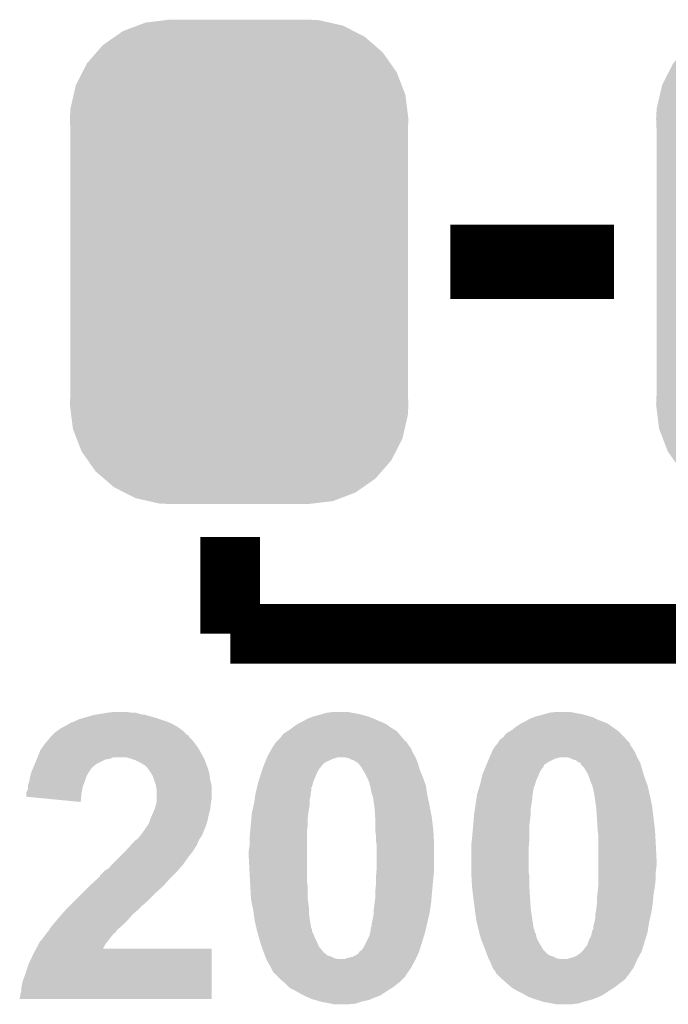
# Model space of a CAD drawing. Extents: x -1.3 to 24.2, y -3.9 to 53.4.
# Tile 25 of 44: x 11.5 to 13.7, y 12.2 to 15.6. Entities that reach past the tile are written whole.
import ezdxf

# ---------------------------------------------------------------- set-up
doc = ezdxf.new("R2010")
doc.units = 0
doc.layers.get('0').update_dxf_attribs({"linetype": 'CONTINUOUS'})
doc.layers.add('CURRENT_13_CLICK_V100_GTO', color=14, linetype='CONTINUOUS')
doc.layers.add('CURRENT_13_CLICK_V100_GTS', color=12, linetype='CONTINUOUS')

# ---------------------------------------------------------------- blocks, each defined once
blk = doc.blocks.new('CUSTOM_55')
for points in [[(-0.346778, 0.80667), (-0.319758, 0.816954), (0.353772, 0.80667), (0.308544, 0.816954)], [(-0.319758, 0.816954), (-0.25199, 0.82504), (0.308544, 0.816954), (0.27298, 0.82504)], [(-0.25199, 0.82504), (-0.23749, 0.82677), (0.27298, 0.82504), (0.23749, 0.82677)], [(-0.423346, 0.769256), (-0.397192, 0.787482), (0.427696, 0.769256), (0.391686, 0.787482)], [(-0.397192, 0.787482), (-0.346778, 0.80667), (0.391686, 0.787482), (0.353772, 0.80667)], [(-0.48704, 0.715032), (-0.465166, 0.74011), (0.49034, 0.715032), (0.461368, 0.74011)], [(-0.465166, 0.74011), (-0.423346, 0.769256), (0.461368, 0.74011), (0.427696, 0.769256)], [(-0.519626, 0.67767), (-0.48704, 0.715032), (0.516586, 0.67767), (0.49034, 0.715032)], [(-0.535174, 0.647234), (-0.519626, 0.67767), (0.537964, 0.647234), (0.516586, 0.67767)], [(-0.557316, 0.603886), (-0.535174, 0.647234), (0.55465, 0.603886), (0.537964, 0.647234)], [(-0.565176, 0.569912), (-0.557316, 0.603886), (0.567726, 0.569912), (0.55465, 0.603886)], [(-0.575988, 0.523164), (-0.565176, 0.569912), (0.573482, 0.523164), (0.567726, 0.569912)], [(-0.57785, 0.48768), (-0.575988, 0.523164), (0.57785, 0.48768), (0.573482, 0.523164)], [(-0.57658, 0.458364), (-0.57785, 0.48768), (0.57658, 0.458364), (0.57785, 0.48768)], [(-0.57658, 0.45836), (-0.57658, 0.458364), (0.57658, 0.45836), (0.57658, 0.458364)], [(-0.57658, -0.45836), (-0.57658, 0.45836), (0.57658, -0.45836), (0.57658, 0.45836)], [(-0.57785, -0.48768), (-0.576582, -0.458364), (0.57785, -0.48768), (0.57658, -0.458364)], [(-0.576582, -0.458364), (-0.57658, -0.45836), (0.57658, -0.458364), (0.57658, -0.45836)], [(-0.57348, -0.523164), (-0.57785, -0.48768), (0.575988, -0.523164), (0.57785, -0.48768)], [(-0.567726, -0.569912), (-0.57348, -0.523164), (0.565174, -0.569912), (0.575988, -0.523164)], [(-0.554648, -0.603886), (-0.567726, -0.569912), (0.557316, -0.603886), (0.565174, -0.569912)], [(-0.537964, -0.647234), (-0.554648, -0.603886), (0.535172, -0.647234), (0.557316, -0.603886)], [(-0.516584, -0.67767), (-0.537964, -0.647234), (0.519626, -0.67767), (0.535172, -0.647234)], [(-0.49034, -0.715032), (-0.516584, -0.67767), (0.487038, -0.715032), (0.519626, -0.67767)], [(-0.461366, -0.74011), (-0.49034, -0.715032), (0.465166, -0.74011), (0.487038, -0.715032)], [(-0.427696, -0.769256), (-0.461366, -0.74011), (0.423344, -0.769256), (0.465166, -0.74011)], [(-0.391684, -0.787482), (-0.427696, -0.769256), (0.397192, -0.787482), (0.423344, -0.769256)], [(-0.353772, -0.80667), (-0.391684, -0.787482), (0.346776, -0.80667), (0.397192, -0.787482)], [(-0.308542, -0.816954), (-0.353772, -0.80667), (0.319758, -0.816954), (0.346776, -0.80667)], [(-0.27298, -0.82504), (-0.308542, -0.816954), (0.251988, -0.82504), (0.319758, -0.816954)], [(-0.23749, -0.82677), (-0.27298, -0.82504), (0.23749, -0.82677), (0.251988, -0.82504)]]:
    blk.add_solid(points)

msp = doc.modelspace()

# ---------------------------------------------------------------- linework, layer by layer
at = {"layer": 'CURRENT_13_CLICK_V100_GTO'}
for points, const_width in [([(13.00226, 14.7828), (13.56106, 14.7828)], 0.254), ([(12.25042, 13.5128), (12.25042, 13.843)], 0.2032), ([(12.25042, 13.5128), (14.02842, 13.5128)], 0.2032)]:
    msp.add_lwpolyline(points, dxfattribs=dict(at, const_width=const_width))
for points in [[(11.831318, 13.24356), (11.854182, 13.2461), (11.912602, 13.24356), (11.899898, 13.2461)], [(12.580622, 13.24356), (12.603482, 13.2461), (12.66444, 13.24356), (12.654278, 13.2461)], [(13.340082, 13.24356), (13.362942, 13.2461), (13.4239, 13.24356), (13.411198, 13.2461)], [(11.704316, 13.208), (11.71702, 13.21308), (12.046374, 13.208), (12.034518, 13.21308)], [(11.71702, 13.21308), (11.732262, 13.220702), (12.034518, 13.21308), (12.011654, 13.220702)], [(11.732262, 13.220702), (11.750036, 13.22578), (12.011654, 13.220702), (11.99642, 13.22578)], [(11.750036, 13.22578), (11.7856, 13.23594), (11.99642, 13.22578), (11.960862, 13.23594)], [(11.7856, 13.23594), (11.800838, 13.23848), (11.960862, 13.23594), (11.943082, 13.23848)], [(11.800838, 13.23848), (11.831306, 13.243558), (11.943082, 13.23848), (11.927842, 13.243558)], [(11.831306, 13.243558), (11.831318, 13.24356), (11.927842, 13.243558), (11.912602, 13.24356)], [(12.481562, 13.20546), (12.496798, 13.21308), (12.781278, 13.20546), (12.7635, 13.21308)], [(12.496798, 13.21308), (12.51458, 13.22324), (12.7635, 13.21308), (12.739796, 13.22324)], [(12.51458, 13.22324), (12.528128, 13.22832), (12.739796, 13.22324), (12.727942, 13.22832)], [(12.528128, 13.22832), (12.534902, 13.23086), (12.727942, 13.22832), (12.719052, 13.23086)], [(12.534902, 13.23086), (12.555218, 13.23594), (12.719052, 13.23086), (12.701272, 13.23594)], [(12.555218, 13.23594), (12.563686, 13.23848), (12.701272, 13.23594), (12.69238, 13.23848)], [(12.563686, 13.23848), (12.572154, 13.24102), (12.69238, 13.23848), (12.67968, 13.24102)], [(12.572154, 13.24102), (12.580622, 13.24356), (12.67968, 13.24102), (12.66444, 13.24356)], [(13.241022, 13.20546), (13.256258, 13.21308), (13.540738, 13.20546), (13.52296, 13.21308)], [(13.256258, 13.21308), (13.269594, 13.2207), (13.52296, 13.21308), (13.50264, 13.2207)], [(13.269594, 13.2207), (13.27404, 13.22324), (13.50264, 13.2207), (13.49756, 13.22324)], [(13.27404, 13.22324), (13.287588, 13.22832), (13.49756, 13.22324), (13.4874, 13.22832)], [(13.287588, 13.22832), (13.294362, 13.23086), (13.4874, 13.22832), (13.478512, 13.23086)], [(13.294362, 13.23086), (13.314678, 13.23594), (13.478512, 13.23086), (13.460732, 13.23594)], [(13.314678, 13.23594), (13.323146, 13.23848), (13.460732, 13.23594), (13.451842, 13.23848)], [(13.323146, 13.23848), (13.331614, 13.24102), (13.451842, 13.23848), (13.4366, 13.24102)], [(13.331614, 13.24102), (13.340082, 13.24356), (13.4366, 13.24102), (13.4239, 13.24356)], [(11.64336, 13.16736), (11.656064, 13.18006), (12.103104, 13.16736), (12.090402, 13.18006)], [(11.656064, 13.18006), (11.658606, 13.180066), (12.090402, 13.18006), (12.090396, 13.180066)], [(11.658606, 13.180066), (11.661138, 13.182598), (12.090396, 13.180066), (12.087862, 13.182598)], [(11.661138, 13.182598), (11.661144, 13.182602), (12.087862, 13.182598), (12.087858, 13.182602)], [(11.661144, 13.182602), (11.666218, 13.185142), (12.087858, 13.182602), (12.084302, 13.185142)], [(11.666218, 13.185142), (11.671304, 13.190222), (12.084302, 13.185142), (12.077192, 13.190222)], [(11.671304, 13.190222), (11.681458, 13.1953), (12.077192, 13.190222), (12.070082, 13.1953)], [(11.681458, 13.1953), (11.691618, 13.20038), (12.070082, 13.1953), (12.061192, 13.20038)], [(11.691618, 13.20038), (11.700082, 13.20546), (12.061192, 13.20038), (12.052302, 13.20546)], [(11.700082, 13.20546), (11.704316, 13.208), (12.052302, 13.20546), (12.046374, 13.208)], [(12.440922, 13.177522), (12.445148, 13.180058), (12.821558, 13.177522), (12.819382, 13.180058)], [(12.445148, 13.180058), (12.45362, 13.18514), (12.819382, 13.180058), (12.811252, 13.18514)], [(12.45362, 13.18514), (12.463144, 13.19276), (12.811252, 13.18514), (12.79906, 13.19276)], [(12.463144, 13.19276), (12.46632, 13.1953), (12.79906, 13.19276), (12.795504, 13.1953)], [(12.46632, 13.1953), (12.481558, 13.205458), (12.795504, 13.1953), (12.781282, 13.205458)], [(12.481558, 13.205458), (12.481562, 13.20546), (12.781282, 13.205458), (12.781278, 13.20546)], [(13.200382, 13.177522), (13.204608, 13.180058), (13.578838, 13.177522), (13.576302, 13.180058)], [(13.204608, 13.180058), (13.21308, 13.18514), (13.576302, 13.180058), (13.569188, 13.18514)], [(13.21308, 13.18514), (13.22578, 13.1953), (13.569188, 13.18514), (13.554964, 13.1953)], [(13.22578, 13.1953), (13.241018, 13.205458), (13.554964, 13.1953), (13.540742, 13.205458)], [(13.241018, 13.205458), (13.241022, 13.20546), (13.540742, 13.205458), (13.540738, 13.20546)], [(11.61542, 13.13434), (11.626, 13.147038), (12.132946, 13.13434), (12.12342, 13.147038)], [(11.626, 13.147038), (11.636588, 13.159742), (12.12342, 13.147038), (12.110722, 13.159742)], [(11.636588, 13.159742), (11.640816, 13.164816), (12.110722, 13.159742), (12.108182, 13.164816)], [(11.640816, 13.164816), (11.640818, 13.164818), (12.108182, 13.164816), (12.108182, 13.164818)], [(11.640818, 13.164818), (11.643354, 13.167354), (12.108182, 13.164818), (12.105646, 13.167354)], [(11.643354, 13.167354), (11.64336, 13.16736), (12.105646, 13.167354), (12.103104, 13.16736)], [(12.404512, 13.139418), (12.407888, 13.144484), (12.854942, 13.139418), (12.852406, 13.144484)], [(12.407888, 13.144484), (12.4079, 13.1445), (12.852406, 13.144484), (12.849866, 13.1445)], [(12.4079, 13.1445), (12.407902, 13.144502), (12.849866, 13.1445), (12.849866, 13.144502)], [(12.407902, 13.144502), (12.42314, 13.159742), (12.849866, 13.144502), (12.8368, 13.159742)], [(12.42314, 13.159742), (12.430762, 13.169902), (12.8368, 13.159742), (12.82809, 13.169902)], [(12.430762, 13.169902), (12.440922, 13.177522), (12.82809, 13.169902), (12.821558, 13.177522)], [(13.163406, 13.139418), (13.167346, 13.144484), (13.6144, 13.139418), (13.611866, 13.144484)], [(13.167346, 13.144484), (13.167358, 13.1445), (13.611866, 13.144484), (13.609326, 13.1445)], [(13.167358, 13.1445), (13.16736, 13.144502), (13.609326, 13.1445), (13.609326, 13.144502)], [(13.16736, 13.144502), (13.167366, 13.147046), (13.609326, 13.144502), (13.607144, 13.147046)], [(13.167366, 13.147046), (13.17498, 13.15466), (13.607144, 13.147046), (13.600614, 13.15466)], [(13.17498, 13.15466), (13.182602, 13.159742), (13.600614, 13.15466), (13.596258, 13.159742)], [(13.182602, 13.159742), (13.184504, 13.16228), (13.596258, 13.159742), (13.59408, 13.16228)], [(13.184504, 13.16228), (13.190222, 13.169902), (13.59408, 13.16228), (13.586458, 13.169902)], [(13.190222, 13.169902), (13.200382, 13.177522), (13.586458, 13.169902), (13.578838, 13.177522)], [(11.59256, 13.09116), (11.601704, 13.11402), (12.15875, 13.09116), (12.14628, 13.11402)], [(11.601704, 13.11402), (11.602722, 13.116562), (12.14628, 13.11402), (12.144756, 13.116562)], [(11.602722, 13.116562), (11.609974, 13.126718), (12.144756, 13.116562), (12.138662, 13.126718)], [(11.609974, 13.126718), (11.61542, 13.13434), (12.138662, 13.126718), (12.132946, 13.13434)], [(12.38573, 13.108938), (12.39266, 13.12164), (12.87272, 13.108938), (12.867642, 13.12164)], [(12.39266, 13.121642), (12.399432, 13.1318), (12.86764, 13.121642), (12.86002, 13.1318)], [(12.39266, 13.12164), (12.39266, 13.121642), (12.867642, 13.12164), (12.86764, 13.121642)], [(12.399432, 13.1318), (12.404512, 13.139418), (12.86002, 13.1318), (12.854942, 13.139418)], [(13.143806, 13.108938), (13.149582, 13.121638), (13.63218, 13.108938), (13.624562, 13.121638)], [(13.149582, 13.121638), (13.15748, 13.131798), (13.624562, 13.121638), (13.616942, 13.131798)], [(13.15748, 13.131798), (13.163406, 13.139418), (13.616942, 13.131798), (13.6144, 13.139418)], [(11.583124, 13.0683), (11.58748, 13.07846), (11.793224, 13.0683), (11.813542, 13.07846)], [(11.58748, 13.07846), (11.58951, 13.083538), (11.813542, 13.07846), (11.823698, 13.083538)], [(11.58951, 13.083538), (11.590528, 13.08608), (11.823698, 13.083538), (11.838938, 13.08608)], [(11.590528, 13.08608), (11.592558, 13.091158), (11.838938, 13.08608), (11.851636, 13.091158)], [(11.592558, 13.091158), (11.59256, 13.09116), (11.851636, 13.091158), (11.894818, 13.09116)], [(11.9126, 13.08608), (11.894818, 13.09116), (12.16152, 13.08608), (12.15875, 13.09116)], [(11.927838, 13.081), (11.9126, 13.08608), (12.163474, 13.081), (12.16152, 13.08608)], [(11.943078, 13.07338), (11.927838, 13.081), (12.166406, 13.07338), (12.163474, 13.081)], [(12.37001, 13.07592), (12.372128, 13.081), (12.57808, 13.07592), (12.59078, 13.081)], [(12.372128, 13.081), (12.374244, 13.086082), (12.59078, 13.081), (12.600942, 13.086082)], [(12.374244, 13.086082), (12.375302, 13.08862), (12.600942, 13.086082), (12.611102, 13.08862)], [(12.375302, 13.08862), (12.37636, 13.09116), (12.611102, 13.08862), (12.616184, 13.09116)], [(12.37636, 13.09116), (12.37742, 13.093702), (12.88288, 13.09116), (12.881428, 13.093702)], [(12.37742, 13.093702), (12.38573, 13.108938), (12.881428, 13.093702), (12.87272, 13.108938)], [(12.654282, 13.088618), (12.641582, 13.09116), (12.88397, 13.088618), (12.88288, 13.09116)], [(12.664442, 13.08354), (12.654282, 13.088618), (12.886148, 13.08354), (12.88397, 13.088618)], [(12.672066, 13.080998), (12.664442, 13.08354), (12.887238, 13.080998), (12.886148, 13.08354)], [(12.679682, 13.07592), (12.672066, 13.080998), (12.889414, 13.07592), (12.887238, 13.080998)], [(13.129472, 13.07592), (13.133704, 13.086082), (13.337544, 13.07592), (13.357862, 13.086082)], [(13.133704, 13.086082), (13.134762, 13.08862), (13.357862, 13.086082), (13.368018, 13.08862)], [(13.134762, 13.08862), (13.13582, 13.09116), (13.368018, 13.08862), (13.375644, 13.09116)], [(13.13582, 13.09116), (13.13688, 13.0937), (13.6398, 13.09116), (13.638712, 13.0937)], [(13.13688, 13.0937), (13.143806, 13.108938), (13.638712, 13.0937), (13.63218, 13.108938)], [(13.40105, 13.091158), (13.401042, 13.09116), (13.6398, 13.091158), (13.6398, 13.09116)], [(13.411202, 13.08862), (13.40105, 13.091158), (13.641252, 13.08862), (13.6398, 13.091158)], [(13.421362, 13.083538), (13.411202, 13.08862), (13.644156, 13.083538), (13.641252, 13.08862)], [(13.431522, 13.080996), (13.421362, 13.083538), (13.64561, 13.080996), (13.644156, 13.083538)], [(13.436606, 13.07592), (13.431522, 13.080996), (13.64851, 13.07592), (13.64561, 13.080996)], [(11.57224, 13.042902), (11.57768, 13.055598), (11.769512, 13.042902), (11.77798, 13.055598)], [(11.57768, 13.055598), (11.583124, 13.0683), (11.77798, 13.055598), (11.793224, 13.0683)], [(11.950698, 13.068302), (11.943078, 13.07338), (12.16836, 13.068302), (12.166406, 13.07338)], [(11.960854, 13.06322), (11.950698, 13.068302), (12.170314, 13.06322), (12.16836, 13.068302)], [(11.963394, 13.058156), (11.960854, 13.06322), (12.172262, 13.058156), (12.170314, 13.06322)], [(11.96593, 13.05814), (11.963394, 13.058156), (12.172268, 13.05814), (12.172262, 13.058156)], [(11.969318, 13.053062), (11.96593, 13.05814), (12.17422, 13.053062), (12.172268, 13.05814)], [(11.98118, 13.035278), (11.969318, 13.053062), (12.1793, 13.035278), (12.17422, 13.053062)], [(12.3571, 13.040364), (12.361334, 13.053062), (12.5476, 13.040364), (12.555222, 13.053062)], [(12.361334, 13.053062), (12.363026, 13.05814), (12.555222, 13.053062), (12.5603, 13.05814)], [(12.363026, 13.05814), (12.36472, 13.063218), (12.5603, 13.05814), (12.563684, 13.063218)], [(12.36472, 13.063218), (12.365778, 13.065762), (12.563684, 13.063218), (12.565382, 13.065762)], [(12.365778, 13.065762), (12.366836, 13.0683), (12.565382, 13.065762), (12.567922, 13.0683)], [(12.366836, 13.0683), (12.37001, 13.07592), (12.567922, 13.0683), (12.57808, 13.07592)], [(12.684758, 13.07338), (12.679682, 13.07592), (12.890502, 13.07338), (12.889414, 13.07592)], [(12.68476, 13.073378), (12.684758, 13.07338), (12.890504, 13.073378), (12.890502, 13.07338)], [(12.68984, 13.068298), (12.68476, 13.073378), (12.892026, 13.068298), (12.890504, 13.073378)], [(12.697462, 13.058138), (12.68984, 13.068298), (12.895074, 13.058138), (12.892026, 13.068298)], [(12.703558, 13.04798), (12.697462, 13.058138), (12.898118, 13.04798), (12.895074, 13.058138)], [(12.7127, 13.03274), (12.703558, 13.04798), (12.904216, 13.03274), (12.898118, 13.04798)], [(13.114656, 13.040364), (13.119948, 13.053062), (13.30706, 13.040364), (13.314682, 13.053062)], [(13.119948, 13.053062), (13.122066, 13.058146), (13.314682, 13.053062), (13.31976, 13.058146)], [(13.122066, 13.058146), (13.125238, 13.065762), (13.31976, 13.058146), (13.32231, 13.065762)], [(13.125238, 13.065762), (13.126296, 13.068302), (13.32231, 13.065762), (13.32738, 13.068302)], [(13.126296, 13.068302), (13.129472, 13.07592), (13.32738, 13.068302), (13.337544, 13.07592)], [(13.444218, 13.073378), (13.436606, 13.07592), (13.649962, 13.073378), (13.64851, 13.07592)], [(13.444222, 13.073376), (13.444218, 13.073378), (13.649964, 13.073376), (13.649962, 13.073378)], [(13.44676, 13.070834), (13.444222, 13.073376), (13.650726, 13.070834), (13.649964, 13.073376)], [(13.446766, 13.068292), (13.44676, 13.070834), (13.651488, 13.068292), (13.650726, 13.070834)], [(13.456922, 13.058138), (13.446766, 13.068292), (13.654534, 13.058138), (13.651488, 13.068292)], [(13.47216, 13.03274), (13.456922, 13.058138), (13.662152, 13.03274), (13.654534, 13.058138)], [(11.559542, 12.994642), (11.56462, 13.00988), (11.748452, 12.994642), (11.754166, 13.00988)], [(11.56462, 13.00988), (11.565042, 13.01242), (11.754166, 13.00988), (11.75512, 13.01242)], [(11.565042, 13.01242), (11.56716, 13.025122), (11.75512, 13.01242), (11.759352, 13.025122)], [(11.56716, 13.025122), (11.567884, 13.027662), (11.759352, 13.025122), (11.7602, 13.027662)], [(11.567884, 13.027662), (11.571514, 13.040362), (11.7602, 13.027662), (11.76782, 13.040362)], [(11.571514, 13.040362), (11.57224, 13.042902), (11.76782, 13.040362), (11.769512, 13.042902)], [(11.986258, 13.027664), (11.98118, 13.035278), (12.180252, 13.027664), (12.1793, 13.035278)], [(11.990494, 13.01496), (11.986258, 13.027664), (12.18184, 13.01496), (12.180252, 13.027664)], [(11.996418, 12.997182), (11.990494, 13.01496), (12.186286, 12.997182), (12.18184, 13.01496)], [(12.3444, 12.999718), (12.347526, 13.009882), (12.531994, 12.999718), (12.5349, 13.009882)], [(12.347526, 13.009882), (12.352996, 13.02766), (12.5349, 13.009882), (12.54252, 13.02766)], [(12.352996, 13.02766), (12.35456, 13.03274), (12.54252, 13.02766), (12.54455, 13.03274)], [(12.35456, 13.03274), (12.3571, 13.040364), (12.54455, 13.03274), (12.5476, 13.040364)], [(12.71778, 13.02258), (12.7127, 13.03274), (12.90828, 13.02258), (12.904216, 13.03274)], [(12.72032, 13.0175), (12.71778, 13.02258), (12.910128, 13.0175), (12.90828, 13.02258)], [(12.7254, 13.004798), (12.72032, 13.0175), (12.914748, 13.004798), (12.910128, 13.0175)], [(13.10386, 12.99972), (13.106204, 13.009882), (13.291456, 12.99972), (13.29436, 13.009882)], [(13.106204, 13.009882), (13.110308, 13.02766), (13.29436, 13.009882), (13.30198, 13.02766)], [(13.110308, 13.02766), (13.111482, 13.032742), (13.30198, 13.02766), (13.304012, 13.032742)], [(13.111482, 13.032742), (13.114656, 13.040364), (13.304012, 13.032742), (13.30706, 13.040364)], [(13.475548, 13.02258), (13.47216, 13.03274), (13.665198, 13.02258), (13.662152, 13.03274)], [(13.47724, 13.0175), (13.475548, 13.02258), (13.667046, 13.0175), (13.665198, 13.02258)], [(13.486384, 12.994638), (13.47724, 13.0175), (13.67536, 12.994638), (13.667046, 13.0175)], [(11.554462, 12.971784), (11.55954, 12.981944), (11.743436, 12.971784), (11.745468, 12.981944)], [(11.55954, 12.992098), (11.559542, 12.994642), (11.7475, 12.992098), (11.748452, 12.994642)], [(11.55954, 12.981944), (11.55954, 12.992098), (11.745468, 12.981944), (11.7475, 12.992098)], [(11.996844, 12.994638), (11.996418, 12.997182), (12.18692, 12.994638), (12.186286, 12.997182)], [(11.99896, 12.981942), (11.996844, 12.994638), (12.18692, 12.981942), (12.18692, 12.994638)], [(11.99896, 12.948918), (11.99896, 12.981942), (12.18692, 12.948918), (12.18692, 12.981942)], [(12.337366, 12.969242), (12.339124, 12.976864), (12.524742, 12.969242), (12.52728, 12.976864)], [(12.339124, 12.976864), (12.342054, 12.989558), (12.52728, 12.976864), (12.527302, 12.989558)], [(12.342054, 12.989558), (12.34206, 12.989582), (12.527302, 12.989558), (12.529818, 12.989582)], [(12.34206, 12.989582), (12.342642, 12.992104), (12.529818, 12.989582), (12.52982, 12.992104)], [(12.342642, 12.992104), (12.3444, 12.999718), (12.52982, 12.992104), (12.531994, 12.999718)], [(12.727434, 12.99464), (12.7254, 13.004798), (12.91844, 12.99464), (12.914748, 13.004798)], [(12.727942, 12.992098), (12.727434, 12.99464), (12.918832, 12.992098), (12.91844, 12.99464)], [(12.73048, 12.987016), (12.727942, 12.992098), (12.919614, 12.987016), (12.918832, 12.992098)], [(12.73048, 12.981938), (12.73048, 12.987016), (12.920396, 12.981938), (12.919614, 12.987016)], [(12.733022, 12.96924), (12.73048, 12.981938), (12.922348, 12.96924), (12.920396, 12.981938)], [(13.09448, 12.969242), (13.096826, 12.976864), (13.2842, 12.969242), (13.284202, 12.976864)], [(13.096826, 12.976864), (13.09839, 12.981944), (13.284202, 12.976864), (13.28674, 12.981944)], [(13.09839, 12.981944), (13.100732, 12.989558), (13.28674, 12.981944), (13.286762, 12.989558)], [(13.100732, 12.989558), (13.10074, 12.989582), (13.286762, 12.989558), (13.289278, 12.989582)], [(13.10074, 12.989582), (13.101516, 12.992104), (13.289278, 12.989582), (13.28928, 12.992104)], [(13.101516, 12.992104), (13.10386, 12.99972), (13.28928, 12.992104), (13.291456, 12.99972)], [(13.4874, 12.992096), (13.486384, 12.994638), (13.675948, 12.992096), (13.67536, 12.994638)], [(13.487406, 12.987012), (13.4874, 12.992096), (13.67712, 12.987012), (13.675948, 12.992096)], [(13.48994, 12.984474), (13.487406, 12.987012), (13.677706, 12.984474), (13.67712, 12.987012)], [(13.48994, 12.981938), (13.48994, 12.984474), (13.678292, 12.981938), (13.677706, 12.984474)], [(13.49248, 12.96924), (13.48994, 12.981938), (13.681222, 12.96924), (13.678292, 12.981938)], [(11.55446, 12.9667), (11.554462, 12.971784), (11.74242, 12.9667), (11.743436, 12.971784)], [(11.55446, 12.956562), (11.55446, 12.9667), (11.741488, 12.956562), (11.74242, 12.9667)], [(11.739856, 12.938762), (11.55446, 12.956562), (11.739856, 12.938762), (11.741488, 12.956562)], [(11.99896, 12.938762), (11.99896, 12.948918), (12.185226, 12.938762), (12.18692, 12.948918)], [(12.3317, 12.933682), (12.334044, 12.948922), (12.5222, 12.933682), (12.5222, 12.948922)], [(12.334044, 12.948922), (12.335608, 12.959082), (12.5222, 12.948922), (12.52474, 12.959082)], [(12.335608, 12.959082), (12.33678, 12.9667), (12.52474, 12.959082), (12.52474, 12.9667)], [(12.33678, 12.9667), (12.337366, 12.969242), (12.52474, 12.9667), (12.524742, 12.969242)], [(12.735562, 12.96162), (12.733022, 12.96924), (12.92352, 12.96162), (12.922348, 12.96924)], [(12.7381, 12.953998), (12.735562, 12.96162), (12.925154, 12.953998), (12.92352, 12.96162)], [(12.742092, 12.92606), (12.7381, 12.953998), (12.93114, 12.92606), (12.925154, 12.953998)], [(13.088618, 12.93368), (13.090964, 12.948922), (13.27912, 12.93368), (13.28166, 12.948922)], [(13.090964, 12.948922), (13.092526, 12.959082), (13.28166, 12.948922), (13.28166, 12.959082)], [(13.092526, 12.959082), (13.0937, 12.966702), (13.28166, 12.959082), (13.283564, 12.966702)], [(13.0937, 12.966702), (13.09448, 12.969242), (13.283564, 12.966702), (13.2842, 12.969242)], [(13.49375, 12.96162), (13.49248, 12.96924), (13.68298, 12.96162), (13.681222, 12.96924)], [(13.49502, 12.954), (13.49375, 12.96162), (13.684614, 12.954), (13.68298, 12.96162)], [(13.499012, 12.92606), (13.49502, 12.954), (13.6906, 12.92606), (13.684614, 12.954)], [(11.982994, 12.89304), (11.991702, 12.91336), (12.17676, 12.89304), (12.18184, 12.91336)], [(11.991702, 12.91336), (11.99388, 12.918442), (12.18184, 12.91336), (12.182474, 12.918442)], [(11.99388, 12.918442), (11.997688, 12.93368), (12.182474, 12.918442), (12.18438, 12.93368)], [(11.997688, 12.93368), (11.99896, 12.938762), (12.18438, 12.93368), (12.185226, 12.938762)], [(12.32408, 12.90066), (12.327596, 12.9159), (12.51712, 12.90066), (12.51966, 12.9159)], [(12.327596, 12.9159), (12.3317, 12.93368), (12.51966, 12.9159), (12.522198, 12.93368)], [(12.3317, 12.93368), (12.3317, 12.933682), (12.522198, 12.93368), (12.5222, 12.933682)], [(12.74318, 12.91844), (12.742092, 12.92606), (12.93257, 12.91844), (12.93114, 12.92606)], [(12.745382, 12.88542), (12.74318, 12.91844), (12.93876, 12.88542), (12.93257, 12.91844)], [(13.08354, 12.900662), (13.085884, 12.9159), (13.27658, 12.900662), (13.27658, 12.9159)], [(13.085884, 12.9159), (13.088618, 12.93368), (13.27658, 12.9159), (13.27912, 12.93368)], [(13.5001, 12.91844), (13.499012, 12.92606), (13.691554, 12.91844), (13.6906, 12.92606)], [(13.502302, 12.88542), (13.5001, 12.91844), (13.69568, 12.88542), (13.691554, 12.91844)], [(11.974406, 12.87018), (11.97864, 12.882878), (12.171678, 12.87018), (12.1745, 12.882878)], [(11.97864, 12.882878), (11.982994, 12.89304), (12.1745, 12.882878), (12.17676, 12.89304)], [(12.32154, 12.87018), (12.322174, 12.8778), (12.51458, 12.87018), (12.51458, 12.8778)], [(12.322174, 12.8778), (12.32408, 12.90066), (12.51458, 12.8778), (12.51712, 12.90066)], [(12.74572, 12.880342), (12.745382, 12.88542), (12.939358, 12.880342), (12.93876, 12.88542)], [(12.74572, 12.84224), (12.74572, 12.880342), (12.94384, 12.84224), (12.939358, 12.880342)], [(13.081, 12.87018), (13.081634, 12.8778), (13.273086, 12.87018), (13.27404, 12.8778)], [(13.081634, 12.8778), (13.08354, 12.90066), (13.27404, 12.8778), (13.276578, 12.90066)], [(13.08354, 12.90066), (13.08354, 12.900662), (13.276578, 12.90066), (13.27658, 12.900662)], [(13.50264, 12.88034), (13.502302, 12.88542), (13.696278, 12.88034), (13.69568, 12.88542)], [(13.505022, 12.84224), (13.50264, 12.88034), (13.70076, 12.84224), (13.696278, 12.88034)], [(11.953238, 12.83716), (11.95895, 12.844776), (12.15898, 12.83716), (12.16152, 12.844776)], [(11.95895, 12.844776), (11.960858, 12.84732), (12.16152, 12.844776), (12.164056, 12.84732)], [(11.960858, 12.84732), (11.96086, 12.847322), (12.164056, 12.84732), (12.164056, 12.847322)], [(11.96086, 12.847322), (11.960866, 12.849866), (12.164056, 12.847322), (12.164904, 12.849866)], [(11.960866, 12.849866), (11.965942, 12.854942), (12.164904, 12.849866), (12.166596, 12.854942)], [(11.965942, 12.854942), (11.97356, 12.867638), (12.166596, 12.854942), (12.17083, 12.867638)], [(11.97356, 12.867638), (11.974406, 12.87018), (12.17083, 12.867638), (12.171678, 12.87018)], [(12.318076, 12.83208), (12.320384, 12.857478), (12.51204, 12.83208), (12.51458, 12.857478)], [(12.320384, 12.857478), (12.32154, 12.87018), (12.51458, 12.857478), (12.51458, 12.87018)], [(12.74572, 12.8397), (12.74572, 12.84224), (12.943982, 12.8397), (12.94384, 12.84224)], [(13.07592, 12.8143), (13.079844, 12.85748), (13.2715, 12.8143), (13.2715, 12.85748)], [(13.079844, 12.85748), (13.081, 12.87018), (13.2715, 12.85748), (13.273086, 12.87018)], [(13.50518, 12.8397), (13.505022, 12.84224), (13.700902, 12.8397), (13.70076, 12.84224)], [(11.922762, 12.804142), (11.929112, 12.809222), (12.141562, 12.804142), (12.14374, 12.809222)], [(11.929112, 12.809222), (11.935462, 12.814302), (12.14374, 12.809222), (12.147126, 12.814302)], [(11.935462, 12.814302), (11.943586, 12.824458), (12.147126, 12.814302), (12.153898, 12.824458)], [(11.943586, 12.824458), (11.94562, 12.827), (12.153898, 12.824458), (12.154914, 12.827)], [(11.94562, 12.827), (11.953238, 12.83716), (12.154914, 12.827), (12.15898, 12.83716)], [(12.31646, 12.8143), (12.318076, 12.83208), (12.51204, 12.8143), (12.51204, 12.83208)], [(12.31646, 12.791442), (12.31646, 12.8143), (12.51204, 12.791442), (12.51204, 12.8143)], [(12.74826, 12.821918), (12.74572, 12.8397), (12.94497, 12.821918), (12.943982, 12.8397)], [(12.74826, 12.804138), (12.74826, 12.821918), (12.945958, 12.804138), (12.94497, 12.821918)], [(13.075072, 12.806678), (13.07592, 12.8143), (13.2715, 12.806678), (13.2715, 12.8143)], [(13.50772, 12.821918), (13.50518, 12.8397), (13.70189, 12.821918), (13.700902, 12.8397)], [(13.50772, 12.79652), (13.50772, 12.821918), (13.7033, 12.79652), (13.70189, 12.821918)], [(11.89228, 12.77112), (11.89736, 12.7762), (12.12342, 12.77112), (12.126594, 12.7762)], [(11.89736, 12.7762), (11.911214, 12.79144), (12.126594, 12.7762), (12.136118, 12.79144)], [(11.911214, 12.79144), (11.922762, 12.804142), (12.136118, 12.79144), (12.141562, 12.804142)], [(12.31392, 12.77366), (12.31646, 12.791442), (12.51204, 12.77366), (12.51204, 12.791442)], [(12.74953, 12.796522), (12.74826, 12.804138), (12.94638, 12.796522), (12.945958, 12.804138)], [(12.7508, 12.788898), (12.74953, 12.796522), (12.94638, 12.788898), (12.94638, 12.796522)], [(12.7508, 12.71524), (12.7508, 12.788898), (12.94638, 12.71524), (12.94638, 12.788898)], [(13.07338, 12.79144), (13.075072, 12.806678), (13.27023, 12.79144), (13.2715, 12.806678)], [(13.07338, 12.7762), (13.07338, 12.79144), (13.26896, 12.7762), (13.27023, 12.79144)], [(13.07338, 12.702542), (13.07338, 12.7762), (13.26896, 12.702542), (13.26896, 12.7762)], [(13.50772, 12.74572), (13.50772, 12.79652), (13.70584, 12.74572), (13.7033, 12.79652)], [(11.84656, 12.7254), (11.86942, 12.74826), (12.089636, 12.7254), (12.10564, 12.74826)], [(11.86942, 12.74826), (11.89228, 12.77112), (12.10564, 12.74826), (12.12342, 12.77112)], [(12.31392, 12.74826), (12.31392, 12.77366), (12.51204, 12.74826), (12.51204, 12.77366)], [(12.31646, 12.69746), (12.31392, 12.74826), (12.51204, 12.69746), (12.51204, 12.74826)], [(13.50772, 12.72032), (13.50772, 12.74572), (13.70584, 12.72032), (13.70584, 12.74572)], [(11.823702, 12.705082), (11.836402, 12.712704), (12.072618, 12.705082), (12.078338, 12.712704)], [(11.836402, 12.712704), (11.838428, 12.715238), (12.078338, 12.712704), (12.08024, 12.715238)], [(11.838428, 12.715238), (11.844526, 12.722858), (12.08024, 12.715238), (12.087858, 12.722858)], [(11.844526, 12.722858), (11.84656, 12.7254), (12.087858, 12.722858), (12.089636, 12.7254)], [(12.749528, 12.7), (12.7508, 12.71524), (12.94638, 12.7), (12.94638, 12.71524)], [(13.50772, 12.699998), (13.50772, 12.72032), (13.7033, 12.699998), (13.70584, 12.72032)], [(11.77798, 12.65936), (11.79474, 12.6746), (12.028592, 12.65936), (12.04214, 12.6746)], [(11.79474, 12.6746), (11.80592, 12.684764), (12.04214, 12.6746), (12.052302, 12.684764)], [(11.80592, 12.684764), (11.805926, 12.687306), (12.052302, 12.684764), (12.054844, 12.687306)], [(11.805926, 12.687306), (11.8237, 12.70508), (12.054844, 12.687306), (12.072618, 12.70508)], [(11.8237, 12.70508), (11.823702, 12.705082), (12.072618, 12.70508), (12.072618, 12.705082)], [(12.317932, 12.669522), (12.31646, 12.69746), (12.51204, 12.669522), (12.51204, 12.69746)], [(12.74826, 12.684762), (12.749528, 12.7), (12.944474, 12.684762), (12.94638, 12.7)], [(12.74826, 12.67968), (12.74826, 12.684762), (12.94384, 12.67968), (12.944474, 12.684762)], [(12.74826, 12.65936), (12.74826, 12.67968), (12.941992, 12.65936), (12.94384, 12.67968)], [(13.07338, 12.697458), (13.07338, 12.702542), (13.269808, 12.697458), (13.26896, 12.702542)], [(13.073916, 12.687302), (13.07338, 12.697458), (13.2715, 12.687302), (13.269808, 12.697458)], [(13.075788, 12.651738), (13.073916, 12.687302), (13.2715, 12.651738), (13.2715, 12.687302)], [(13.50772, 12.67968), (13.50772, 12.699998), (13.7033, 12.67968), (13.7033, 12.699998)], [(13.50772, 12.65936), (13.50772, 12.67968), (13.701452, 12.65936), (13.7033, 12.67968)], [(11.747498, 12.62888), (11.770358, 12.65174), (11.99642, 12.62888), (12.02182, 12.65174)], [(11.770358, 12.65174), (11.77798, 12.65936), (12.02182, 12.65174), (12.028592, 12.65936)], [(12.318868, 12.65174), (12.317932, 12.669522), (12.51458, 12.65174), (12.51204, 12.669522)], [(12.319, 12.6492), (12.318868, 12.65174), (12.51458, 12.6492), (12.51458, 12.65174)], [(12.321242, 12.611102), (12.319, 12.6492), (12.51458, 12.611102), (12.51458, 12.6492)], [(12.74572, 12.633962), (12.74826, 12.65936), (12.939682, 12.633962), (12.941992, 12.65936)], [(13.07592, 12.6492), (13.075788, 12.651738), (13.27166, 12.6492), (13.2715, 12.651738)], [(13.080404, 12.6111), (13.07592, 12.6492), (13.27404, 12.6111), (13.27166, 12.6492)], [(13.50518, 12.63396), (13.506958, 12.65174), (13.697526, 12.63396), (13.70076, 12.65174)], [(13.506958, 12.65174), (13.50772, 12.65936), (13.70076, 12.65174), (13.701452, 12.65936)], [(11.714478, 12.59586), (11.747498, 12.62888), (11.963396, 12.59586), (11.99642, 12.62888)], [(12.32154, 12.60602), (12.321242, 12.611102), (12.515258, 12.60602), (12.51458, 12.611102)], [(12.74318, 12.59332), (12.74572, 12.6111), (12.93622, 12.59332), (12.9377, 12.6111)], [(12.74572, 12.6238), (12.74572, 12.633962), (12.93876, 12.6238), (12.939682, 12.633962)], [(12.74572, 12.6111), (12.74572, 12.6238), (12.9377, 12.6111), (12.93876, 12.6238)], [(13.081, 12.60602), (13.080404, 12.6111), (13.27438, 12.60602), (13.27404, 12.6111)], [(13.50264, 12.611098), (13.50405, 12.623802), (13.69462, 12.611098), (13.69568, 12.623802)], [(13.50264, 12.59332), (13.50264, 12.611098), (13.69314, 12.59332), (13.69462, 12.611098)], [(13.50405, 12.623802), (13.50518, 12.63396), (13.69568, 12.623802), (13.697526, 12.63396)], [(11.689078, 12.57046), (11.704316, 12.585698), (11.93546, 12.57046), (11.950698, 12.585698)], [(11.704316, 12.585698), (11.7094, 12.590782), (11.950698, 12.585698), (11.958316, 12.590782)], [(11.7094, 12.590782), (11.714462, 12.595844), (11.958316, 12.590782), (11.960854, 12.595844)], [(11.714462, 12.595844), (11.714478, 12.59586), (11.960854, 12.595844), (11.963396, 12.59586)], [(12.328144, 12.573), (12.32154, 12.60602), (12.51966, 12.573), (12.515258, 12.60602)], [(12.32916, 12.567918), (12.328144, 12.573), (12.51966, 12.567918), (12.51966, 12.573)], [(12.74064, 12.572998), (12.74318, 12.59332), (12.933092, 12.572998), (12.93622, 12.59332)], [(12.74064, 12.5603), (12.74064, 12.572998), (12.93114, 12.5603), (12.933092, 12.572998)], [(13.085404, 12.573), (13.081, 12.60602), (13.27658, 12.573), (13.27438, 12.60602)], [(13.08608, 12.56792), (13.085404, 12.573), (13.277306, 12.56792), (13.27658, 12.573)], [(13.497982, 12.5603), (13.5001, 12.573), (13.68806, 12.5603), (13.690012, 12.573)], [(13.5001, 12.573), (13.50264, 12.59332), (13.690012, 12.573), (13.69314, 12.59332)], [(11.657874, 12.5349), (11.66876, 12.5476), (11.899902, 12.5349), (11.911012, 12.5476)], [(11.66876, 12.5476), (11.675426, 12.55522), (11.911012, 12.5476), (11.917678, 12.55522)], [(11.675426, 12.55522), (11.686538, 12.56792), (11.917678, 12.55522), (11.932496, 12.56792)], [(11.686538, 12.56792), (11.689078, 12.57046), (11.932496, 12.56792), (11.93546, 12.57046)], [(12.330974, 12.555222), (12.32916, 12.567918), (12.51966, 12.555222), (12.51966, 12.567918)], [(12.333516, 12.53744), (12.330974, 12.555222), (12.5222, 12.53744), (12.51966, 12.555222)], [(12.73556, 12.53236), (12.74064, 12.557758), (12.924692, 12.53236), (12.930552, 12.557758)], [(12.74064, 12.557758), (12.74064, 12.5603), (12.930552, 12.557758), (12.93114, 12.5603)], [(13.090436, 12.53744), (13.08608, 12.56792), (13.28166, 12.53744), (13.277306, 12.56792)], [(13.49502, 12.53236), (13.49756, 12.545058), (13.681612, 12.53236), (13.684542, 12.545058)], [(13.49756, 12.557758), (13.497982, 12.5603), (13.687472, 12.557758), (13.68806, 12.5603)], [(13.49756, 12.545058), (13.49756, 12.557758), (13.684542, 12.545058), (13.687472, 12.557758)], [(11.632352, 12.501878), (11.64082, 12.51458), (11.86434, 12.501878), (11.879156, 12.51458)], [(11.64082, 12.51458), (11.642936, 12.51712), (11.879156, 12.51458), (11.88212, 12.51712)], [(11.642936, 12.51712), (11.65352, 12.52982), (11.88212, 12.51712), (11.89482, 12.52982)], [(11.65352, 12.52982), (11.657874, 12.5349), (11.89482, 12.52982), (11.899902, 12.5349)], [(12.33424, 12.53236), (12.333516, 12.53744), (12.523048, 12.53236), (12.5222, 12.53744)], [(12.340102, 12.506964), (12.33424, 12.53236), (12.527278, 12.506964), (12.523048, 12.53236)], [(12.340686, 12.504428), (12.340102, 12.506964), (12.529814, 12.504428), (12.527278, 12.506964)], [(12.73048, 12.509496), (12.733018, 12.514576), (12.919414, 12.509496), (12.920586, 12.514576)], [(12.73048, 12.501878), (12.73048, 12.509496), (12.917656, 12.501878), (12.919414, 12.509496)], [(12.733018, 12.514576), (12.73302, 12.522198), (12.920586, 12.514576), (12.922346, 12.522198)], [(12.73302, 12.522198), (12.73556, 12.53236), (12.922346, 12.522198), (12.924692, 12.53236)], [(13.09116, 12.53236), (13.090436, 12.53744), (13.282508, 12.53236), (13.28166, 12.53744)], [(13.097022, 12.506964), (13.09116, 12.53236), (13.286738, 12.506964), (13.282508, 12.53236)], [(13.097606, 12.504428), (13.097022, 12.506964), (13.289274, 12.504428), (13.286738, 12.506964)], [(13.489934, 12.504412), (13.48994, 12.514576), (13.676922, 12.504412), (13.678484, 12.514576)], [(13.48994, 12.514576), (13.49248, 12.522202), (13.678484, 12.514576), (13.679658, 12.522202)], [(13.49248, 12.522202), (13.493748, 12.52728), (13.679658, 12.522202), (13.68044, 12.52728)], [(13.493748, 12.52728), (13.49502, 12.53236), (13.68044, 12.52728), (13.681612, 12.53236)], [(11.609068, 12.4714), (11.614784, 12.47902), (11.83894, 12.4714), (11.84402, 12.47902)], [(11.614784, 12.47902), (11.618596, 12.484102), (11.84402, 12.47902), (11.849098, 12.484102)], [(11.618596, 12.484102), (11.6205, 12.48664), (11.849098, 12.484102), (11.850368, 12.48664)], [(11.6205, 12.48664), (11.622518, 12.489164), (11.850368, 12.48664), (11.851634, 12.489164)], [(11.622518, 12.489164), (11.622532, 12.48918), (11.851634, 12.489164), (11.854176, 12.48918)], [(11.622532, 12.48918), (11.626594, 12.494258), (11.854176, 12.48918), (11.859258, 12.494258)], [(11.626594, 12.494258), (11.63066, 12.49934), (11.859258, 12.494258), (11.862646, 12.49934)], [(11.63066, 12.49934), (11.632352, 12.501878), (11.862646, 12.49934), (11.86434, 12.501878)], [(12.34186, 12.49934), (12.340686, 12.504428), (12.52982, 12.49934), (12.529814, 12.504428)], [(12.342552, 12.496804), (12.34186, 12.49934), (12.52982, 12.496804), (12.52982, 12.49934)], [(12.345324, 12.48664), (12.342552, 12.496804), (12.5349, 12.48664), (12.52982, 12.496804)], [(12.348788, 12.47394), (12.345324, 12.48664), (12.53998, 12.47394), (12.5349, 12.48664)], [(12.34948, 12.4714), (12.348788, 12.47394), (12.54125, 12.4714), (12.53998, 12.47394)], [(12.705078, 12.440918), (12.7254, 12.481558), (12.899486, 12.440918), (12.91199, 12.481558)], [(12.7254, 12.481558), (12.728576, 12.494262), (12.91199, 12.481558), (12.9159, 12.494262)], [(12.728576, 12.494262), (12.73048, 12.501878), (12.9159, 12.494262), (12.917656, 12.501878)], [(13.09878, 12.49934), (13.097606, 12.504428), (13.28928, 12.49934), (13.289274, 12.504428)], [(13.099472, 12.496804), (13.09878, 12.49934), (13.28928, 12.496804), (13.28928, 12.49934)], [(13.102244, 12.486642), (13.099472, 12.496804), (13.294358, 12.486642), (13.28928, 12.496804)], [(13.105706, 12.473942), (13.102244, 12.486642), (13.2969, 12.473942), (13.294358, 12.486642)], [(13.106398, 12.4714), (13.105706, 12.473942), (13.298172, 12.4714), (13.2969, 12.473942)], [(13.4747, 12.466318), (13.48232, 12.481558), (13.666762, 12.466318), (13.671452, 12.481558)], [(13.48232, 12.481558), (13.485494, 12.494258), (13.671452, 12.481558), (13.67536, 12.494258)], [(13.485494, 12.494258), (13.487398, 12.501872), (13.67536, 12.494258), (13.67653, 12.501872)], [(13.487398, 12.501872), (13.489934, 12.504412), (13.67653, 12.501872), (13.676922, 12.504412)], [(11.57732, 12.41806), (11.588246, 12.438356), (12.186916, 12.41806), (12.18692, 12.438356)], [(11.588246, 12.438356), (11.588258, 12.43838), (12.18692, 12.438356), (11.816122, 12.43838)], [(11.588258, 12.43838), (11.5951, 12.451086), (11.816122, 12.43838), (11.82335, 12.451086)], [(11.5951, 12.451086), (11.595106, 12.453626), (11.82335, 12.451086), (11.824796, 12.453626)], [(11.595106, 12.453626), (11.597636, 12.456158), (11.824796, 12.453626), (11.826238, 12.456158)], [(11.597636, 12.456158), (11.597642, 12.456164), (11.826238, 12.456158), (11.826242, 12.456164)], [(11.597642, 12.456164), (11.600182, 12.461238), (11.826242, 12.456164), (11.83047, 12.461238)], [(11.600182, 12.461238), (11.60526, 12.466322), (11.83047, 12.461238), (11.834708, 12.466322)], [(11.60526, 12.466322), (11.609068, 12.4714), (11.834708, 12.466322), (11.83894, 12.4714)], [(12.35329, 12.4587), (12.34948, 12.4714), (12.5476, 12.4587), (12.54125, 12.4714)], [(12.3571, 12.446004), (12.35329, 12.4587), (12.55268, 12.446004), (12.5476, 12.4587)], [(12.3571, 12.445998), (12.3571, 12.446004), (12.552686, 12.445998), (12.55268, 12.446004)], [(12.361862, 12.4333), (12.3571, 12.445998), (12.56284, 12.4333), (12.552686, 12.445998)], [(12.699998, 12.433298), (12.705078, 12.440918), (12.897142, 12.433298), (12.899486, 12.440918)], [(13.11148, 12.4587), (13.106398, 12.4714), (13.30452, 12.4587), (13.298172, 12.4714)], [(13.11656, 12.446), (13.11148, 12.4587), (13.31214, 12.446), (13.30452, 12.4587)], [(13.121322, 12.433302), (13.11656, 12.446), (13.319758, 12.433302), (13.31214, 12.446)], [(13.456918, 12.433298), (13.462, 12.44092), (13.656602, 12.433298), (13.658948, 12.44092)], [(13.462, 12.44092), (13.469618, 12.451076), (13.658948, 12.44092), (13.662072, 12.451076)], [(13.469618, 12.451076), (13.4747, 12.466318), (13.662072, 12.451076), (13.666762, 12.466318)], [(11.56208, 12.38504), (11.57732, 12.41806), (12.186912, 12.38504), (12.186916, 12.41806)], [(12.36567, 12.423148), (12.361862, 12.4333), (12.570456, 12.423148), (12.56284, 12.4333)], [(12.365674, 12.42314), (12.36567, 12.423148), (12.572994, 12.42314), (12.570456, 12.423148)], [(12.36853, 12.415524), (12.365674, 12.42314), (12.580618, 12.415524), (12.572994, 12.42314)], [(12.370436, 12.41044), (12.36853, 12.415524), (12.595858, 12.41044), (12.580618, 12.415524)], [(12.37234, 12.40536), (12.370436, 12.41044), (12.606018, 12.40536), (12.595858, 12.41044)], [(12.37361, 12.40282), (12.37234, 12.40536), (12.616178, 12.40282), (12.606018, 12.40536)], [(12.641576, 12.40282), (12.649202, 12.40536), (12.884034, 12.40282), (12.885188, 12.40536)], [(12.649202, 12.40536), (12.669518, 12.410438), (12.885188, 12.40536), (12.887496, 12.410438)], [(12.669518, 12.410438), (12.679676, 12.41552), (12.887496, 12.410438), (12.889806, 12.41552)], [(12.679676, 12.41552), (12.689832, 12.423136), (12.889806, 12.41552), (12.893268, 12.423136)], [(12.689832, 12.423136), (12.68984, 12.425674), (12.893268, 12.423136), (12.894422, 12.425674)], [(12.68984, 12.425674), (12.692378, 12.428218), (12.894422, 12.425674), (12.895578, 12.428218)], [(12.692378, 12.428218), (12.69238, 12.42822), (12.895578, 12.428218), (12.89558, 12.42822)], [(12.69238, 12.42822), (12.699998, 12.433298), (12.89558, 12.42822), (12.897142, 12.433298)], [(13.126086, 12.420602), (13.121322, 12.433302), (13.332458, 12.420602), (13.319758, 12.433302)], [(13.12799, 12.415522), (13.126086, 12.420602), (13.340078, 12.415522), (13.332458, 12.420602)], [(13.128944, 12.41298), (13.12799, 12.415522), (13.345158, 12.41298), (13.340078, 12.415522)], [(13.129896, 12.410442), (13.128944, 12.41298), (13.355318, 12.410442), (13.345158, 12.41298)], [(13.1318, 12.405362), (13.129896, 12.410442), (13.362934, 12.405362), (13.355318, 12.410442)], [(13.1318, 12.40536), (13.1318, 12.405362), (13.362944, 12.40536), (13.362934, 12.405362)], [(13.13307, 12.40282), (13.1318, 12.40536), (13.375638, 12.40282), (13.362944, 12.40536)], [(13.401036, 12.40282), (13.408662, 12.40536), (13.641184, 12.40282), (13.64257, 12.40536)], [(13.408662, 12.40536), (13.41882, 12.407902), (13.64257, 12.40536), (13.643956, 12.407902)], [(13.41882, 12.407902), (13.426438, 12.41044), (13.643956, 12.407902), (13.64534, 12.41044)], [(13.426438, 12.41044), (13.436596, 12.41552), (13.64534, 12.41044), (13.648112, 12.41552)], [(13.436596, 12.41552), (13.446758, 12.42314), (13.648112, 12.41552), (13.652268, 12.42314)], [(13.446758, 12.42314), (13.451836, 12.428218), (13.652268, 12.42314), (13.65504, 12.428218)], [(13.451836, 12.428218), (13.456918, 12.433298), (13.65504, 12.428218), (13.656602, 12.433298)], [(11.55192, 12.35456), (11.56208, 12.38504), (12.186908, 12.35456), (12.186912, 12.38504)], [(12.37488, 12.40028), (12.37361, 12.40282), (12.88288, 12.40028), (12.884034, 12.40282)], [(12.37996, 12.39012), (12.37488, 12.40028), (12.877336, 12.39012), (12.88288, 12.40028)], [(12.38758, 12.377418), (12.37996, 12.39012), (12.870408, 12.377418), (12.877336, 12.39012)], [(12.390122, 12.372338), (12.38758, 12.377418), (12.867638, 12.372338), (12.870408, 12.377418)], [(12.397738, 12.357104), (12.390122, 12.372338), (12.856974, 12.357104), (12.867638, 12.372338)], [(13.13434, 12.400282), (13.13307, 12.40282), (13.6398, 12.400282), (13.641184, 12.40282)], [(13.13942, 12.39012), (13.13434, 12.400282), (13.63518, 12.39012), (13.6398, 12.400282)], [(13.1445, 12.37742), (13.13942, 12.39012), (13.629408, 12.37742), (13.63518, 12.39012)], [(13.147042, 12.372338), (13.1445, 12.37742), (13.627098, 12.372338), (13.629408, 12.37742)], [(13.149578, 12.367264), (13.147042, 12.372338), (13.623546, 12.367264), (13.627098, 12.372338)], [(11.541762, 12.32662), (11.55192, 12.35456), (12.186904, 12.32662), (12.186908, 12.35456)], [(12.407902, 12.346938), (12.397738, 12.357104), (12.84986, 12.346938), (12.856974, 12.357104)], [(12.412978, 12.341862), (12.407902, 12.346938), (12.847318, 12.341862), (12.84986, 12.346938)], [(12.41806, 12.336778), (12.412978, 12.341862), (12.842234, 12.336778), (12.847318, 12.341862)], [(13.154658, 12.362178), (13.149578, 12.367264), (13.619986, 12.362178), (13.623546, 12.367264)], [(13.157198, 12.357104), (13.154658, 12.362178), (13.616434, 12.357104), (13.619986, 12.362178)], [(13.1572, 12.354564), (13.157198, 12.357104), (13.614656, 12.354564), (13.616434, 12.357104)], [(13.164824, 12.346938), (13.1572, 12.354564), (13.609318, 12.346938), (13.614656, 12.354564)], [(13.169904, 12.341856), (13.164824, 12.346938), (13.604238, 12.341856), (13.609318, 12.346938)], [(13.174978, 12.336782), (13.169904, 12.341856), (13.601698, 12.336782), (13.604238, 12.341856)], [(11.53668, 12.301222), (11.541762, 12.32662), (12.1869, 12.301222), (12.186904, 12.32662)], [(12.432878, 12.32408), (12.41806, 12.336778), (12.829538, 12.32408), (12.842234, 12.336778)], [(12.43584, 12.32154), (12.432878, 12.32408), (12.826152, 12.32154), (12.829538, 12.32408)], [(12.440922, 12.31646), (12.43584, 12.32154), (12.81938, 12.31646), (12.826152, 12.32154)], [(12.451086, 12.306298), (12.440922, 12.31646), (12.806678, 12.306298), (12.81938, 12.31646)], [(12.453622, 12.303762), (12.451086, 12.306298), (12.802448, 12.303762), (12.806678, 12.306298)], [(13.17498, 12.336778), (13.174978, 12.336782), (13.601694, 12.336778), (13.601698, 12.336782)], [(13.180906, 12.3317), (13.17498, 12.336778), (13.596618, 12.3317), (13.601694, 12.336778)], [(13.19276, 12.32154), (13.180906, 12.3317), (13.583072, 12.32154), (13.596618, 12.3317)], [(13.198568, 12.31646), (13.19276, 12.32154), (13.5763, 12.31646), (13.583072, 12.32154)], [(13.210182, 12.306298), (13.198568, 12.31646), (13.563598, 12.306298), (13.5763, 12.31646)], [(13.213082, 12.30376), (13.210182, 12.306298), (13.559366, 12.30376), (13.563598, 12.306298)], [(11.5316, 12.265684), (11.531602, 12.270744), (12.186896, 12.265684), (12.186896, 12.270744)], [(11.531602, 12.270744), (11.53414, 12.275824), (12.186896, 12.270744), (12.186896, 12.275824)], [(11.53414, 12.275824), (11.534142, 12.283442), (12.186896, 12.275824), (12.186898, 12.283442)], [(11.534142, 12.283442), (11.53668, 12.291064), (12.186898, 12.283442), (12.186898, 12.291064)], [(11.53668, 12.291064), (11.53668, 12.301222), (12.186898, 12.291064), (12.1869, 12.301222)], [(12.46378, 12.298682), (12.453622, 12.303762), (12.79398, 12.298682), (12.802448, 12.303762)], [(12.47394, 12.2936), (12.46378, 12.298682), (12.786358, 12.2936), (12.79398, 12.298682)], [(12.491722, 12.28344), (12.47394, 12.2936), (12.77112, 12.28344), (12.786358, 12.2936)], [(12.501882, 12.27836), (12.491722, 12.28344), (12.763502, 12.27836), (12.77112, 12.28344)], [(12.51204, 12.27328), (12.501882, 12.27836), (12.749954, 12.27328), (12.763502, 12.27836)], [(12.517966, 12.27074), (12.51204, 12.27328), (12.74318, 12.27074), (12.749954, 12.27328)], [(12.529818, 12.26566), (12.517966, 12.27074), (12.731324, 12.26566), (12.74318, 12.27074)], [(13.22197, 12.298682), (13.213082, 12.30376), (13.5509, 12.298682), (13.559366, 12.30376)], [(13.230862, 12.2936), (13.22197, 12.298682), (13.543278, 12.2936), (13.5509, 12.298682)], [(13.25118, 12.28344), (13.230862, 12.2936), (13.52804, 12.28344), (13.543278, 12.2936)], [(13.26007, 12.27836), (13.25118, 12.28344), (13.520422, 12.27836), (13.52804, 12.28344)], [(13.268958, 12.27328), (13.26007, 12.27836), (13.508566, 12.27328), (13.520422, 12.27836)], [(13.275732, 12.27074), (13.268958, 12.27328), (13.50264, 12.27074), (13.508566, 12.27328)], [(13.28928, 12.26566), (13.275732, 12.27074), (13.489092, 12.26566), (13.50264, 12.27074)], [(12.186896, 12.26566), (11.5316, 12.265684), (12.186896, 12.26566), (12.186896, 12.265684)], [(12.538708, 12.26312), (12.529818, 12.26566), (12.725398, 12.26312), (12.731324, 12.26566)], [(12.556496, 12.258038), (12.538708, 12.26312), (12.70254, 12.258038), (12.725398, 12.26312)], [(12.565378, 12.2555), (12.556496, 12.258038), (12.694922, 12.2555), (12.70254, 12.258038)], [(12.58062, 12.25296), (12.565378, 12.2555), (12.6873, 12.25296), (12.694922, 12.2555)], [(12.59332, 12.25042), (12.58062, 12.25296), (12.679678, 12.25042), (12.6873, 12.25296)], [(12.606018, 12.24788), (12.59332, 12.25042), (12.654282, 12.24788), (12.679678, 12.25042)], [(13.29817, 12.26312), (13.28928, 12.26566), (13.482318, 12.26312), (13.489092, 12.26566)], [(13.30706, 12.26058), (13.29817, 12.26312), (13.47216, 12.26058), (13.482318, 12.26312)], [(13.314684, 12.25804), (13.30706, 12.26058), (13.462002, 12.25804), (13.47216, 12.26058)], [(13.322298, 12.255502), (13.314684, 12.25804), (13.45354, 12.255502), (13.462002, 12.25804)], [(13.34008, 12.25296), (13.322298, 12.255502), (13.445066, 12.25296), (13.45354, 12.255502)], [(13.35278, 12.25042), (13.34008, 12.25296), (13.436598, 12.25042), (13.445066, 12.25296)], [(13.362938, 12.24788), (13.35278, 12.25042), (13.413738, 12.24788), (13.436598, 12.25042)]]:
    msp.add_solid(points, dxfattribs=at)

# ---------------------------------------------------------------- block references
at = {"layer": 'CURRENT_13_CLICK_V100_GTS'}
for p in [(12.2809, 14.7828), (14.28242, 14.7828)]:
    msp.add_blockref('CUSTOM_55', p, dxfattribs=at)

doc.saveas('drawing.dxf')
